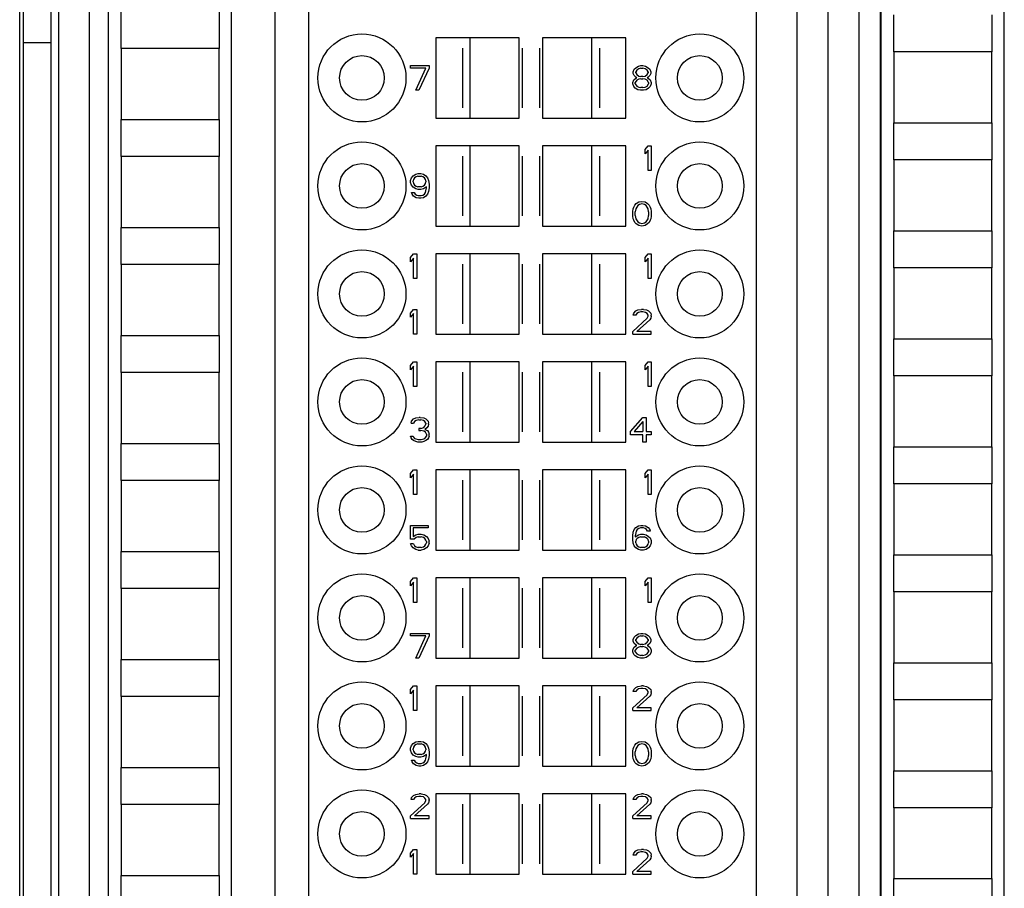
# Model space of a CAD drawing. Header units: millimetres. Extents: x 0 to 594, y 0 to 420.
# Tile 184 of 236: x 384 to 416, y 186 to 214. Entities that reach past the tile are written whole.
import ezdxf

# ---------------------------------------------------------------- set-up
doc = ezdxf.new("R2010")
doc.units = ezdxf.units.MM
doc.header["$LTSCALE"] = 32.67
doc.layers.get('0').update_dxf_attribs({"linetype": 'CONTINUOUS'})
doc.layers.add('INTFCLR_139', color=7, linetype='CONTINUOUS')

msp = doc.modelspace()

# ---------------------------------------------------------------- linework, layer by layer
at = {"color": 9, "linetype": 'CONTINUOUS'}
for p, q in [((386.28824, 237.39672), (386.28824, 147.6325)), ((409.2346, 147.6325), (409.2346, 237.39672)), ((411.23059, 237.39672), (411.23059, 147.6325)), ((385.28839, 236.39676), (385.28839, 148.63246)), ((410.23074, 236.39676), (410.23074, 148.63246))]:
    msp.add_line(p, q, dxfattribs=at)
at = {"color": 7, "linetype": 'CONTINUOUS'}
for p, q in [((384.15389, 236.51462), (384.15389, 148.51456)), ((385.04479, 236.51461), (385.04479, 148.51461)), ((385.05245, 148.51449), (385.05245, 236.51472)), ((384.03601, 148.63252), (384.03601, 236.39673)), ((386.90199, 227.11218), (386.90199, 157.71946)), ((390.90199, 157.74824), (390.90199, 227.07925)), ((411.94479, 227.01218), (411.94479, 157.61946)), ((415.94479, 157.64824), (415.94479, 226.97925)), ((411.93194, 158.17675), (411.93194, 226.85247)), ((392.30199, 224.11461), (392.30199, 161.11461)), ((393.40199, 161.11461), (393.40199, 224.11461)), ((407.90199, 224.11461), (407.90199, 161.11461)), ((387.32212, 212.81461), (387.32212, 214.01461)), ((390.49787, 214.01461), (390.49787, 212.81461)), ((412.36492, 212.71461), (412.36492, 213.91461)), ((415.54067, 213.91461), (415.54067, 212.71461)), ((400.22699, 213.16461), (397.52701, 213.16461)), ((397.52701, 213.16461), (397.52701, 210.56461)), ((398.62699, 213.16461), (398.62699, 210.56461)), ((400.22699, 210.56461), (400.22699, 213.16461)), ((403.67698, 213.16461), (400.97699, 213.16461)), ((400.97699, 213.16461), (400.97699, 210.56461)), ((402.57699, 210.56461), (402.57699, 213.16461)), ((403.67698, 210.56461), (403.67698, 213.16461)), ((384.15389, 213.01461), (385.05245, 213.01461)), ((385.05245, 213.00152), (384.15389, 213.00152)), ((387.32199, 212.81461), (387.32199, 210.51461)), ((390.49799, 212.81461), (387.32199, 212.81461)), ((390.49799, 210.51461), (390.49799, 212.81461)), ((415.54079, 212.71461), (412.36479, 212.71461)), ((412.36479, 212.71461), (412.36479, 210.41461)), ((415.54079, 210.41461), (415.54079, 212.71461)), ((396.70199, 212.26461), (397.30199, 212.26461)), ((396.70199, 212.1795), (396.70199, 212.26461)), ((397.30199, 212.26461), (397.30199, 212.1795)), ((403.95199, 212.14546), (404.00199, 212.19652)), ((404.00199, 212.19652), (404.08533, 212.24759)), ((404.08533, 212.24759), (404.16866, 212.26461)), ((404.16866, 212.26461), (404.23533, 212.26461)), ((404.23533, 212.26461), (404.31866, 212.24759)), ((404.31866, 212.24759), (404.40199, 212.19652)), ((404.40199, 212.19652), (404.45199, 212.14546)), ((397.20199, 212.1795), (396.70199, 212.1795)), ((396.86866, 211.46461), (397.20199, 212.1795)), ((397.30199, 212.1795), (396.96866, 211.46461)), ((403.91866, 212.06035), (403.95199, 212.14546)), ((403.91866, 212.00929), (403.91866, 212.06035)), ((403.95199, 211.9412), (403.91866, 212.00929)), ((404.00199, 211.89014), (403.95199, 211.9412)), ((404.03533, 212.11142), (404.00199, 212.06035)), ((404.00199, 212.02631), (404.00199, 212.06035)), ((404.00199, 212.02631), (404.03533, 211.97525)), ((404.03533, 211.87312), (404.00199, 211.89014)), ((404.10199, 212.16248), (404.03533, 212.11142)), ((404.03533, 211.97525), (404.10199, 211.92418)), ((404.16866, 212.1795), (404.10199, 212.16248)), ((404.10199, 211.92418), (404.16866, 211.90716)), ((404.16866, 212.1795), (404.23533, 212.1795)), ((404.23533, 211.90716), (404.16866, 211.90716)), ((404.30199, 212.16248), (404.23533, 212.1795)), ((404.23533, 211.90716), (404.30199, 211.92418)), ((404.36866, 212.11142), (404.30199, 212.16248)), ((404.30199, 211.92418), (404.36866, 211.97525)), ((404.40199, 212.06035), (404.36866, 212.11142)), ((404.36866, 211.97525), (404.40199, 212.02631)), ((404.40199, 211.89014), (404.36866, 211.87312)), ((404.40199, 212.06035), (404.40199, 212.02631)), ((404.45199, 211.9412), (404.40199, 211.89014)), ((404.45199, 212.14546), (404.48533, 212.06035)), ((404.48533, 212.00929), (404.45199, 211.9412)), ((404.48533, 212.06035), (404.48533, 212.00929)), ((403.90199, 211.71993), (403.93533, 211.80503)), ((403.90199, 211.66886), (403.90199, 211.71993)), ((403.93533, 211.58376), (403.90199, 211.66886)), ((403.93533, 211.80503), (404.00199, 211.8561)), ((403.98533, 211.53269), (403.93533, 211.58376)), ((404.03533, 211.78801), (403.98533, 211.71993)), ((403.98533, 211.66886), (403.98533, 211.71993)), ((403.98533, 211.66886), (404.03533, 211.60078)), ((404.00199, 211.8561), (404.03533, 211.87312)), ((404.10199, 211.82206), (404.03533, 211.78801)), ((404.03533, 211.60078), (404.10199, 211.56674)), ((404.16866, 211.83908), (404.10199, 211.82206)), ((404.10199, 211.56674), (404.16866, 211.54971)), ((404.16866, 211.83908), (404.23533, 211.83908)), ((404.30199, 211.82206), (404.23533, 211.83908)), ((404.23533, 211.54971), (404.30199, 211.56674)), ((404.36866, 211.78801), (404.30199, 211.82206)), ((404.30199, 211.56674), (404.36866, 211.60078)), ((404.36866, 211.87312), (404.40199, 211.8561)), ((404.41866, 211.71993), (404.36866, 211.78801)), ((404.36866, 211.60078), (404.41866, 211.66886)), ((404.40199, 211.8561), (404.46866, 211.80503)), ((404.41866, 211.71993), (404.41866, 211.66886)), ((404.46866, 211.58376), (404.41866, 211.53269)), ((404.46866, 211.80503), (404.50199, 211.71993)), ((404.50199, 211.66886), (404.46866, 211.58376)), ((404.50199, 211.71993), (404.50199, 211.66886)), ((396.96866, 211.46461), (396.86866, 211.46461)), ((404.06866, 211.48163), (403.98533, 211.53269)), ((404.15199, 211.46461), (404.06866, 211.48163)), ((404.25199, 211.46461), (404.15199, 211.46461)), ((404.23533, 211.54971), (404.16866, 211.54971)), ((404.33533, 211.48163), (404.25199, 211.46461)), ((404.41866, 211.53269), (404.33533, 211.48163)), ((387.32199, 210.51461), (390.49799, 210.51461)), ((387.32212, 209.31461), (387.32212, 210.51461)), ((390.49787, 210.51461), (390.49787, 209.31461)), ((397.52701, 210.56461), (400.22699, 210.56461)), ((400.97699, 210.56461), (403.67698, 210.56461)), ((412.36479, 210.41461), (415.54079, 210.41461)), ((412.36492, 209.21461), (412.36492, 210.41461)), ((415.54067, 210.41461), (415.54067, 209.21461)), ((400.22699, 209.66461), (397.52701, 209.66461)), ((397.52701, 209.66461), (397.52701, 207.06461)), ((398.62699, 209.66461), (398.62699, 207.06461)), ((400.22699, 207.06461), (400.22699, 209.66461)), ((403.67698, 209.66461), (400.97699, 209.66461)), ((400.97699, 209.66461), (400.97699, 207.06461)), ((402.57699, 207.06461), (402.57699, 209.66461)), ((403.67698, 207.06461), (403.67698, 209.66461)), ((404.30199, 209.54546), (404.40199, 209.66461)), ((404.40199, 209.66461), (404.50199, 209.66461)), ((404.50199, 209.66461), (404.50199, 208.86461)), ((404.30199, 209.40929), (404.30199, 209.54546)), ((404.40199, 209.52844), (404.30199, 209.40929)), ((404.40199, 208.86461), (404.40199, 209.52844)), ((390.49799, 209.31461), (387.32199, 209.31461)), ((387.32199, 209.31461), (387.32199, 207.01461)), ((390.49799, 207.01461), (390.49799, 209.31461)), ((415.54079, 209.21461), (412.36479, 209.21461)), ((412.36479, 209.21461), (412.36479, 206.91461)), ((415.54079, 206.91461), (415.54079, 209.21461)), ((396.73533, 208.62844), (396.78533, 208.69652)), ((396.78533, 208.69652), (396.86866, 208.74759)), ((396.86866, 208.74759), (396.95199, 208.76461)), ((396.95199, 208.76461), (397.03533, 208.76461)), ((397.03533, 208.76461), (397.11866, 208.74759)), ((397.11866, 208.74759), (397.20199, 208.69652)), ((397.20199, 208.69652), (397.25199, 208.62844)), ((404.50199, 208.86461), (404.40199, 208.86461)), ((396.70199, 208.54333), (396.73533, 208.62844)), ((396.70199, 208.47525), (396.70199, 208.54333)), ((396.73533, 208.39014), (396.70199, 208.47525)), ((396.78533, 208.32206), (396.73533, 208.39014)), ((396.80199, 208.57737), (396.78533, 208.52631)), ((396.78533, 208.49227), (396.78533, 208.52631)), ((396.78533, 208.49227), (396.80199, 208.4412)), ((396.83533, 208.62844), (396.80199, 208.57737)), ((396.80199, 208.4412), (396.83533, 208.39014)), ((396.88533, 208.66248), (396.83533, 208.62844)), ((396.83533, 208.39014), (396.88533, 208.3561)), ((396.93533, 208.6795), (396.88533, 208.66248)), ((396.93533, 208.6795), (397.05199, 208.6795)), ((397.10199, 208.66248), (397.05199, 208.6795)), ((397.15199, 208.62844), (397.10199, 208.66248)), ((397.10199, 208.3561), (397.15199, 208.39014)), ((397.18533, 208.57737), (397.15199, 208.62844)), ((397.15199, 208.39014), (397.18533, 208.4412)), ((397.20199, 208.52631), (397.18533, 208.57737)), ((397.18533, 208.4412), (397.20199, 208.49227)), ((397.20199, 208.52631), (397.20199, 208.49227)), ((397.25199, 208.62844), (397.28533, 208.54333)), ((397.28533, 208.54333), (397.30199, 208.42418)), ((397.30199, 208.42418), (397.30199, 208.30503)), ((396.73533, 208.15184), (396.81866, 208.15184)), ((396.75199, 208.10078), (396.73533, 208.15184)), ((396.80199, 208.03269), (396.75199, 208.10078)), ((396.86866, 208.27099), (396.78533, 208.32206)), ((396.81866, 208.15184), (396.85199, 208.10078)), ((396.85199, 208.10078), (396.90199, 208.06674)), ((396.95199, 208.25397), (396.86866, 208.27099)), ((396.88533, 208.3561), (396.93533, 208.33908)), ((396.90199, 208.06674), (396.95199, 208.04971)), ((397.05199, 208.33908), (396.93533, 208.33908)), ((397.03533, 208.25397), (396.95199, 208.25397)), ((396.95199, 208.04971), (397.05199, 208.04971)), ((397.11866, 208.27099), (397.03533, 208.25397)), ((397.05199, 208.33908), (397.10199, 208.3561)), ((397.05199, 208.04971), (397.10199, 208.06674)), ((397.10199, 208.06674), (397.15199, 208.10078)), ((397.21866, 208.33908), (397.11866, 208.27099)), ((397.15199, 208.10078), (397.18533, 208.15184)), ((397.18533, 208.15184), (397.20199, 208.20291)), ((397.20199, 208.20291), (397.21866, 208.30503)), ((397.25199, 208.10078), (397.20199, 208.03269)), ((397.21866, 208.30503), (397.21866, 208.33908)), ((397.28533, 208.18588), (397.25199, 208.10078)), ((397.30199, 208.30503), (397.28533, 208.18588)), ((396.88533, 207.98163), (396.80199, 208.03269)), ((396.96866, 207.96461), (396.88533, 207.98163)), ((397.03533, 207.96461), (396.96866, 207.96461)), ((397.11866, 207.98163), (397.03533, 207.96461)), ((397.20199, 208.03269), (397.11866, 207.98163)), ((403.93533, 207.67737), (403.96866, 207.74546)), ((403.96866, 207.74546), (404.01866, 207.79652)), ((404.06866, 207.72844), (404.00199, 207.62631)), ((404.01866, 207.79652), (404.10199, 207.84759)), ((404.11866, 207.76248), (404.06866, 207.72844)), ((404.10199, 207.84759), (404.20199, 207.86461)), ((404.20199, 207.7795), (404.11866, 207.76248)), ((404.20199, 207.86461), (404.30199, 207.84759)), ((404.28533, 207.76248), (404.20199, 207.7795)), ((404.33533, 207.72844), (404.28533, 207.76248)), ((404.30199, 207.84759), (404.38533, 207.79652)), ((404.40199, 207.62631), (404.33533, 207.72844)), ((404.38533, 207.79652), (404.43533, 207.74546)), ((404.43533, 207.74546), (404.46866, 207.67737)), ((403.90199, 207.5412), (403.91866, 207.62631)), ((403.90199, 207.38801), (403.90199, 207.5412)), ((403.91866, 207.62631), (403.93533, 207.67737)), ((404.00199, 207.62631), (403.98533, 207.52418)), ((403.98533, 207.40503), (403.98533, 207.52418)), ((404.41866, 207.52418), (404.40199, 207.62631)), ((404.41866, 207.52418), (404.41866, 207.40503)), ((404.46866, 207.67737), (404.48533, 207.62631)), ((404.48533, 207.62631), (404.50199, 207.5412)), ((404.50199, 207.5412), (404.50199, 207.38801)), ((403.91866, 207.30291), (403.90199, 207.38801)), ((403.93533, 207.25184), (403.91866, 207.30291)), ((403.96866, 207.18376), (403.93533, 207.25184)), ((404.01866, 207.13269), (403.96866, 207.18376)), ((403.98533, 207.40503), (404.00199, 207.30291)), ((404.00199, 207.30291), (404.06866, 207.20078)), ((404.10199, 207.08163), (404.01866, 207.13269)), ((404.06866, 207.20078), (404.11866, 207.16674)), ((404.11866, 207.16674), (404.20199, 207.14971)), ((404.20199, 207.14971), (404.28533, 207.16674)), ((404.28533, 207.16674), (404.33533, 207.20078)), ((404.38533, 207.13269), (404.30199, 207.08163)), ((404.33533, 207.20078), (404.40199, 207.30291)), ((404.43533, 207.18376), (404.38533, 207.13269)), ((404.40199, 207.30291), (404.41866, 207.40503)), ((404.46866, 207.25184), (404.43533, 207.18376)), ((404.48533, 207.30291), (404.46866, 207.25184)), ((404.50199, 207.38801), (404.48533, 207.30291)), ((387.32199, 207.01461), (390.49799, 207.01461)), ((387.32212, 205.81461), (387.32212, 207.01461)), ((390.49787, 207.01461), (390.49787, 205.81461)), ((397.52701, 207.06461), (400.22699, 207.06461)), ((400.97699, 207.06461), (403.67698, 207.06461)), ((404.20199, 207.06461), (404.10199, 207.08163)), ((404.30199, 207.08163), (404.20199, 207.06461)), ((412.36479, 206.91461), (415.54079, 206.91461)), ((412.36492, 205.71461), (412.36492, 206.91461)), ((415.54067, 206.91461), (415.54067, 205.71461)), ((396.70199, 206.04546), (396.80199, 206.16461)), ((396.80199, 206.16461), (396.90199, 206.16461)), ((396.90199, 206.16461), (396.90199, 205.36461)), ((400.22699, 206.16461), (397.52701, 206.16461)), ((397.52701, 206.16461), (397.52701, 203.56461)), ((398.62699, 206.16461), (398.62699, 203.56461)), ((400.22699, 203.56461), (400.22699, 206.16461)), ((403.67698, 206.16461), (400.97699, 206.16461)), ((400.97699, 206.16461), (400.97699, 203.56461)), ((402.57699, 203.56461), (402.57699, 206.16461)), ((403.67698, 203.56461), (403.67698, 206.16461)), ((404.30199, 206.04546), (404.40199, 206.16461)), ((404.40199, 206.16461), (404.50199, 206.16461)), ((404.50199, 206.16461), (404.50199, 205.36461)), ((390.49799, 205.81461), (387.32199, 205.81461)), ((387.32199, 205.81461), (387.32199, 203.51461)), ((390.49799, 203.51461), (390.49799, 205.81461)), ((396.70199, 205.90929), (396.70199, 206.04546)), ((396.80199, 206.02844), (396.70199, 205.90929)), ((396.80199, 205.36461), (396.80199, 206.02844)), ((404.30199, 205.90929), (404.30199, 206.04546)), ((404.40199, 206.02844), (404.30199, 205.90929)), ((404.40199, 205.36461), (404.40199, 206.02844)), ((415.54079, 205.71461), (412.36479, 205.71461)), ((412.36479, 205.71461), (412.36479, 203.41461)), ((415.54079, 203.41461), (415.54079, 205.71461)), ((396.90199, 205.36461), (396.80199, 205.36461)), ((404.50199, 205.36461), (404.40199, 205.36461)), ((396.70199, 204.24546), (396.80199, 204.36461)), ((396.70199, 204.10929), (396.70199, 204.24546)), ((396.80199, 204.22844), (396.70199, 204.10929)), ((396.80199, 204.36461), (396.90199, 204.36461)), ((396.80199, 203.56461), (396.80199, 204.22844)), ((396.90199, 204.36461), (396.90199, 203.56461)), ((403.91866, 204.17737), (403.93533, 204.24546)), ((403.93533, 204.24546), (404.00199, 204.31354)), ((404.00199, 204.31354), (404.06866, 204.34759)), ((404.03533, 204.22844), (404.00199, 204.17737)), ((404.08533, 204.26248), (404.03533, 204.22844)), ((404.06866, 204.34759), (404.18533, 204.36461)), ((404.16866, 204.2795), (404.08533, 204.26248)), ((404.23533, 204.2795), (404.16866, 204.2795)), ((404.25199, 204.36461), (404.18533, 204.36461)), ((404.31866, 204.26248), (404.23533, 204.2795)), ((404.25199, 204.36461), (404.35199, 204.34759)), ((404.36866, 204.22844), (404.31866, 204.26248)), ((404.35199, 204.34759), (404.41866, 204.31354)), ((404.40199, 204.17737), (404.36866, 204.22844)), ((404.41866, 204.31354), (404.48533, 204.24546)), ((404.48533, 204.24546), (404.50199, 204.17737)), ((403.90199, 203.64971), (404.36866, 204.07525)), ((404.00199, 204.17737), (403.91866, 204.17737)), ((404.45199, 204.02418), (404.03533, 203.64971)), ((404.36866, 204.07525), (404.40199, 204.14333)), ((404.40199, 204.14333), (404.40199, 204.17737)), ((404.48533, 204.07525), (404.45199, 204.02418)), ((404.50199, 204.14333), (404.48533, 204.07525)), ((404.50199, 204.14333), (404.50199, 204.17737)), ((403.90199, 203.56461), (403.90199, 203.64971)), ((404.50199, 203.64971), (404.03533, 203.64971)), ((404.50199, 203.56461), (404.50199, 203.64971)), ((387.32199, 203.51461), (390.49799, 203.51461)), ((387.32212, 202.31461), (387.32212, 203.51461)), ((390.49787, 203.51461), (390.49787, 202.31461)), ((396.90199, 203.56461), (396.80199, 203.56461)), ((397.52701, 203.56461), (400.22699, 203.56461)), ((400.97699, 203.56461), (403.67698, 203.56461)), ((403.90199, 203.56461), (404.50199, 203.56461)), ((412.36479, 203.41461), (415.54079, 203.41461)), ((412.36492, 202.21461), (412.36492, 203.41461)), ((415.54067, 203.41461), (415.54067, 202.21461)), ((396.70199, 202.54546), (396.80199, 202.66461)), ((396.80199, 202.66461), (396.90199, 202.66461)), ((396.90199, 202.66461), (396.90199, 201.86461)), ((400.22699, 202.66461), (397.52701, 202.66461)), ((397.52701, 202.66461), (397.52701, 200.06461)), ((398.62699, 202.66461), (398.62699, 200.06461)), ((400.22699, 200.06461), (400.22699, 202.66461)), ((403.67698, 202.66461), (400.97699, 202.66461)), ((400.97699, 202.66461), (400.97699, 200.06461)), ((402.57699, 200.06461), (402.57699, 202.66461)), ((403.67698, 200.06461), (403.67698, 202.66461)), ((404.30199, 202.54546), (404.40199, 202.66461)), ((404.40199, 202.66461), (404.50199, 202.66461)), ((404.50199, 202.66461), (404.50199, 201.86461)), ((390.49799, 202.31461), (387.32199, 202.31461)), ((387.32199, 202.31461), (387.32199, 200.01461)), ((390.49799, 200.01461), (390.49799, 202.31461)), ((396.70199, 202.40929), (396.70199, 202.54546)), ((396.80199, 202.52844), (396.70199, 202.40929)), ((396.80199, 201.86461), (396.80199, 202.52844)), ((404.30199, 202.40929), (404.30199, 202.54546)), ((404.40199, 202.52844), (404.30199, 202.40929)), ((404.40199, 201.86461), (404.40199, 202.52844)), ((415.54079, 202.21461), (412.36479, 202.21461)), ((412.36479, 202.21461), (412.36479, 199.91461)), ((415.54079, 199.91461), (415.54079, 202.21461)), ((396.90199, 201.86461), (396.80199, 201.86461)), ((404.50199, 201.86461), (404.40199, 201.86461)), ((396.71866, 200.67737), (396.73533, 200.74546)), ((396.73533, 200.74546), (396.80199, 200.81354)), ((396.80199, 200.81354), (396.86866, 200.84759)), ((396.83533, 200.72844), (396.80199, 200.67737)), ((396.88533, 200.76248), (396.83533, 200.72844)), ((396.86866, 200.84759), (396.98533, 200.86461)), ((396.96866, 200.7795), (396.88533, 200.76248)), ((396.96866, 200.7795), (397.03533, 200.7795)), ((397.01866, 200.86461), (396.98533, 200.86461)), ((397.01866, 200.86461), (397.13533, 200.84759)), ((397.11866, 200.76248), (397.03533, 200.7795)), ((397.16866, 200.72844), (397.11866, 200.76248)), ((397.13533, 200.84759), (397.20199, 200.81354)), ((397.20199, 200.67737), (397.16866, 200.72844)), ((397.20199, 200.81354), (397.26866, 200.74546)), ((397.26866, 200.74546), (397.28533, 200.67737)), ((403.83533, 200.40503), (404.23533, 200.86461)), ((404.23533, 200.72844), (403.95199, 200.40503)), ((404.23533, 200.86461), (404.33533, 200.86461)), ((404.23533, 200.72844), (404.23533, 200.40503)), ((404.33533, 200.86461), (404.33533, 200.40503)), ((396.71866, 200.67737), (396.80199, 200.67737)), ((397.03533, 200.50716), (396.96866, 200.50716)), ((396.96866, 200.50716), (396.96866, 200.43908)), ((396.96866, 200.43908), (397.03533, 200.43908)), ((397.03533, 200.50716), (397.13533, 200.5412)), ((397.13533, 200.42206), (397.03533, 200.43908)), ((397.13533, 200.5412), (397.16866, 200.57525)), ((397.18533, 200.38801), (397.13533, 200.42206)), ((397.16866, 200.57525), (397.20199, 200.64333)), ((397.23533, 200.52418), (397.16866, 200.47312)), ((397.16866, 200.47312), (397.25199, 200.43908)), ((397.21866, 200.31993), (397.18533, 200.38801)), ((397.20199, 200.67737), (397.20199, 200.64333)), ((397.26866, 200.57525), (397.23533, 200.52418)), ((397.25199, 200.43908), (397.28533, 200.38801)), ((397.28533, 200.64333), (397.26866, 200.57525)), ((397.28533, 200.64333), (397.28533, 200.67737)), ((397.28533, 200.38801), (397.30199, 200.31993)), ((403.83533, 200.30291), (403.83533, 200.40503)), ((403.95199, 200.40503), (404.23533, 200.40503)), ((404.33533, 200.40503), (404.50199, 200.40503)), ((404.50199, 200.40503), (404.50199, 200.30291)), ((396.70199, 200.25184), (396.78533, 200.25184)), ((396.71866, 200.20078), (396.70199, 200.25184)), ((396.75199, 200.14971), (396.71866, 200.20078)), ((396.80199, 200.11567), (396.75199, 200.14971)), ((396.78533, 200.25184), (396.80199, 200.2178)), ((396.80199, 200.2178), (396.83533, 200.18376)), ((396.86866, 200.08163), (396.80199, 200.11567)), ((396.83533, 200.18376), (396.86866, 200.16674)), ((396.86866, 200.16674), (396.95199, 200.14971)), ((396.93533, 200.06461), (396.86866, 200.08163)), ((396.95199, 200.14971), (397.05199, 200.14971)), ((397.05199, 200.14971), (397.13533, 200.16674)), ((397.13533, 200.08163), (397.06866, 200.06461)), ((397.13533, 200.16674), (397.16866, 200.18376)), ((397.20199, 200.11567), (397.13533, 200.08163)), ((397.16866, 200.18376), (397.20199, 200.2178)), ((397.20199, 200.2178), (397.21866, 200.25184)), ((397.25199, 200.14971), (397.20199, 200.11567)), ((397.21866, 200.31993), (397.21866, 200.25184)), ((397.28533, 200.20078), (397.25199, 200.14971)), ((397.30199, 200.25184), (397.28533, 200.20078)), ((397.30199, 200.25184), (397.30199, 200.31993)), ((404.23533, 200.30291), (403.83533, 200.30291)), ((404.23533, 200.06461), (404.23533, 200.30291)), ((404.50199, 200.30291), (404.33533, 200.30291)), ((404.33533, 200.30291), (404.33533, 200.06461)), ((387.32199, 200.01461), (390.49799, 200.01461)), ((387.32212, 198.81461), (387.32212, 200.01461)), ((390.49787, 200.01461), (390.49787, 198.81461)), ((397.06866, 200.06461), (396.93533, 200.06461)), ((397.52701, 200.06461), (400.22699, 200.06461)), ((400.97699, 200.06461), (403.67698, 200.06461)), ((404.33533, 200.06461), (404.23533, 200.06461)), ((412.36479, 199.91461), (415.54079, 199.91461)), ((412.36492, 198.71461), (412.36492, 199.91461)), ((415.54067, 199.91461), (415.54067, 198.71461)), ((396.70199, 199.04546), (396.80199, 199.16461)), ((396.80199, 199.16461), (396.90199, 199.16461)), ((396.90199, 199.16461), (396.90199, 198.36461)), ((400.22699, 199.16461), (397.52701, 199.16461)), ((397.52701, 199.16461), (397.52701, 196.56461)), ((398.62699, 199.16461), (398.62699, 196.56461)), ((400.22699, 196.56461), (400.22699, 199.16461)), ((403.67698, 199.16461), (400.97699, 199.16461)), ((400.97699, 199.16461), (400.97699, 196.56461)), ((402.57699, 196.56461), (402.57699, 199.16461)), ((403.67698, 196.56461), (403.67698, 199.16461)), ((404.30199, 199.04546), (404.40199, 199.16461)), ((404.40199, 199.16461), (404.50199, 199.16461)), ((404.50199, 199.16461), (404.50199, 198.36461)), ((390.49799, 198.81461), (387.32199, 198.81461)), ((387.32199, 198.81461), (387.32199, 196.51461)), ((390.49799, 196.51461), (390.49799, 198.81461)), ((396.70199, 198.90929), (396.70199, 199.04546)), ((396.80199, 199.02844), (396.70199, 198.90929)), ((396.80199, 198.36461), (396.80199, 199.02844)), ((404.30199, 198.90929), (404.30199, 199.04546)), ((404.40199, 199.02844), (404.30199, 198.90929)), ((404.40199, 198.36461), (404.40199, 199.02844)), ((415.54079, 198.71461), (412.36479, 198.71461)), ((412.36479, 198.71461), (412.36479, 196.41461)), ((415.54079, 196.41461), (415.54079, 198.71461)), ((396.90199, 198.36461), (396.80199, 198.36461)), ((404.50199, 198.36461), (404.40199, 198.36461)), ((396.70199, 197.36461), (397.26866, 197.36461)), ((396.70199, 196.92206), (396.70199, 197.36461)), ((397.26866, 197.2795), (396.78533, 197.2795)), ((396.78533, 197.2795), (396.78533, 197.00716)), ((397.26866, 197.36461), (397.26866, 197.2795)), ((403.91866, 197.14333), (403.95199, 197.22844)), ((403.95199, 197.22844), (404.00199, 197.29652)), ((404.00199, 197.29652), (404.08533, 197.34759)), ((404.05199, 197.22844), (404.01866, 197.17737)), ((404.10199, 197.26248), (404.05199, 197.22844)), ((404.08533, 197.34759), (404.16866, 197.36461)), ((404.15199, 197.2795), (404.10199, 197.26248)), ((404.25199, 197.2795), (404.15199, 197.2795)), ((404.16866, 197.36461), (404.23533, 197.36461)), ((404.23533, 197.36461), (404.31866, 197.34759)), ((404.30199, 197.26248), (404.25199, 197.2795)), ((404.35199, 197.22844), (404.30199, 197.26248)), ((404.31866, 197.34759), (404.40199, 197.29652)), ((404.38533, 197.17737), (404.35199, 197.22844)), ((404.40199, 197.29652), (404.45199, 197.22844)), ((404.45199, 197.22844), (404.46866, 197.17737)), ((396.81866, 196.92206), (396.70199, 196.92206)), ((396.78533, 197.00716), (396.86866, 197.05823)), ((396.88533, 196.97312), (396.81866, 196.92206)), ((396.86866, 197.05823), (396.95199, 197.07525)), ((396.95199, 196.99014), (396.88533, 196.97312)), ((396.95199, 197.07525), (397.05199, 197.07525)), ((396.95199, 196.99014), (397.05199, 196.99014)), ((397.05199, 197.07525), (397.13533, 197.05823)), ((397.11866, 196.97312), (397.05199, 196.99014)), ((397.16866, 196.93908), (397.11866, 196.97312)), ((397.13533, 197.05823), (397.21866, 197.00716)), ((397.20199, 196.88801), (397.16866, 196.93908)), ((397.21866, 196.83695), (397.20199, 196.88801)), ((397.21866, 197.00716), (397.26866, 196.93908)), ((397.26866, 196.93908), (397.30199, 196.85397)), ((403.90199, 197.02418), (403.91866, 197.14333)), ((403.90199, 196.90503), (403.90199, 197.02418)), ((403.91866, 196.78588), (403.90199, 196.90503)), ((404.00199, 197.12631), (403.98533, 197.02418)), ((403.98533, 196.99014), (404.08533, 197.05823)), ((403.98533, 197.02418), (403.98533, 196.99014)), ((404.01866, 197.17737), (404.00199, 197.12631)), ((404.01866, 196.90503), (404.00199, 196.85397)), ((404.05199, 196.93908), (404.01866, 196.90503)), ((404.10199, 196.97312), (404.05199, 196.93908)), ((404.08533, 197.05823), (404.16866, 197.07525)), ((404.15199, 196.99014), (404.10199, 196.97312)), ((404.15199, 196.99014), (404.26866, 196.99014)), ((404.16866, 197.07525), (404.25199, 197.07525)), ((404.25199, 197.07525), (404.33533, 197.05823)), ((404.31866, 196.97312), (404.26866, 196.99014)), ((404.36866, 196.93908), (404.31866, 196.97312)), ((404.33533, 197.05823), (404.41866, 197.00716)), ((404.40199, 196.90503), (404.36866, 196.93908)), ((404.46866, 197.17737), (404.38533, 197.17737)), ((404.41866, 196.85397), (404.40199, 196.90503)), ((404.41866, 197.00716), (404.46866, 196.9561)), ((404.46866, 196.9561), (404.50199, 196.87099)), ((396.80199, 196.76886), (396.70199, 196.76886)), ((396.73533, 196.70078), (396.70199, 196.76886)), ((396.78533, 196.63269), (396.73533, 196.70078)), ((396.86866, 196.58163), (396.78533, 196.63269)), ((396.80199, 196.76886), (396.83533, 196.70078)), ((396.83533, 196.70078), (396.88533, 196.66674)), ((396.95199, 196.56461), (396.86866, 196.58163)), ((396.88533, 196.66674), (396.95199, 196.64971)), ((397.05199, 196.64971), (396.95199, 196.64971)), ((396.95199, 196.56461), (397.05199, 196.56461)), ((397.05199, 196.64971), (397.11866, 196.66674)), ((397.13533, 196.58163), (397.05199, 196.56461)), ((397.11866, 196.66674), (397.16866, 196.70078)), ((397.21866, 196.63269), (397.13533, 196.58163)), ((397.16866, 196.70078), (397.20199, 196.75184)), ((397.20199, 196.75184), (397.21866, 196.80291)), ((397.21866, 196.83695), (397.21866, 196.80291)), ((397.26866, 196.70078), (397.21866, 196.63269)), ((397.30199, 196.78588), (397.26866, 196.70078)), ((397.30199, 196.78588), (397.30199, 196.85397)), ((397.52701, 196.56461), (400.22699, 196.56461)), ((400.97699, 196.56461), (403.67698, 196.56461)), ((403.95199, 196.70078), (403.91866, 196.78588)), ((404.00199, 196.63269), (403.95199, 196.70078)), ((404.00199, 196.80291), (404.00199, 196.85397)), ((404.00199, 196.80291), (404.01866, 196.75184)), ((404.08533, 196.58163), (404.00199, 196.63269)), ((404.01866, 196.75184), (404.05199, 196.70078)), ((404.05199, 196.70078), (404.10199, 196.66674)), ((404.16866, 196.56461), (404.08533, 196.58163)), ((404.10199, 196.66674), (404.15199, 196.64971)), ((404.26866, 196.64971), (404.15199, 196.64971)), ((404.25199, 196.56461), (404.16866, 196.56461)), ((404.33533, 196.58163), (404.25199, 196.56461)), ((404.26866, 196.64971), (404.31866, 196.66674)), ((404.31866, 196.66674), (404.36866, 196.70078)), ((404.41866, 196.63269), (404.33533, 196.58163)), ((404.36866, 196.70078), (404.40199, 196.75184)), ((404.40199, 196.75184), (404.41866, 196.80291)), ((404.41866, 196.85397), (404.41866, 196.80291)), ((404.46866, 196.70078), (404.41866, 196.63269)), ((404.50199, 196.78588), (404.46866, 196.70078)), ((404.50199, 196.87099), (404.50199, 196.78588)), ((387.32199, 196.51461), (390.49799, 196.51461)), ((387.32212, 195.31461), (387.32212, 196.51461)), ((390.49787, 196.51461), (390.49787, 195.31461)), ((412.36479, 196.41461), (415.54079, 196.41461)), ((412.36492, 195.21461), (412.36492, 196.41461)), ((415.54067, 196.41461), (415.54067, 195.21461)), ((396.70199, 195.54307), (396.80199, 195.66222)), ((396.80199, 195.66222), (396.90199, 195.66222)), ((396.90199, 195.66222), (396.90199, 194.86222)), ((400.22699, 195.66461), (397.52701, 195.66461)), ((397.52701, 195.66461), (397.52701, 193.06461)), ((398.62699, 195.66461), (398.62699, 193.06461)), ((400.22699, 193.06461), (400.22699, 195.66461)), ((403.67698, 195.66461), (400.97699, 195.66461)), ((400.97699, 195.66461), (400.97699, 193.06461)), ((402.57699, 193.06461), (402.57699, 195.66461)), ((403.67698, 193.06461), (403.67698, 195.66461)), ((404.30199, 195.54546), (404.40199, 195.66461)), ((404.40199, 195.66461), (404.50199, 195.66461)), ((404.50199, 195.66461), (404.50199, 194.86461)), ((390.49799, 195.31461), (387.32199, 195.31461)), ((387.32199, 195.31461), (387.32199, 193.01461)), ((390.49799, 193.01461), (390.49799, 195.31461)), ((396.70199, 195.4069), (396.70199, 195.54307)), ((396.80199, 195.52605), (396.70199, 195.4069)), ((396.80199, 194.86222), (396.80199, 195.52605)), ((404.30199, 195.40929), (404.30199, 195.54546)), ((404.40199, 195.52844), (404.30199, 195.40929)), ((404.40199, 194.86461), (404.40199, 195.52844)), ((415.54079, 195.21461), (412.36479, 195.21461)), ((412.36479, 195.21461), (412.36479, 192.91461)), ((415.54079, 192.91461), (415.54079, 195.21461)), ((396.90199, 194.86222), (396.80199, 194.86222)), ((404.50199, 194.86461), (404.40199, 194.86461)), ((396.70199, 193.86461), (397.30199, 193.86461)), ((396.70199, 193.7795), (396.70199, 193.86461)), ((397.20199, 193.7795), (396.70199, 193.7795)), ((396.86866, 193.06461), (397.20199, 193.7795)), ((397.30199, 193.7795), (396.96866, 193.06461)), ((397.30199, 193.86461), (397.30199, 193.7795)), ((403.91866, 193.66035), (403.95199, 193.74546)), ((403.95199, 193.74546), (404.00199, 193.79652)), ((404.00199, 193.79652), (404.08533, 193.84759)), ((404.03533, 193.71142), (404.00199, 193.66035)), ((404.10199, 193.76248), (404.03533, 193.71142)), ((404.08533, 193.84759), (404.16866, 193.86461)), ((404.16866, 193.7795), (404.10199, 193.76248)), ((404.16866, 193.86461), (404.23533, 193.86461)), ((404.16866, 193.7795), (404.23533, 193.7795)), ((404.23533, 193.86461), (404.31866, 193.84759)), ((404.30199, 193.76248), (404.23533, 193.7795)), ((404.36866, 193.71142), (404.30199, 193.76248)), ((404.31866, 193.84759), (404.40199, 193.79652)), ((404.40199, 193.66035), (404.36866, 193.71142)), ((404.40199, 193.79652), (404.45199, 193.74546)), ((404.45199, 193.74546), (404.48533, 193.66035)), ((403.90199, 193.31993), (403.93533, 193.40503)), ((403.91866, 193.60929), (403.91866, 193.66035)), ((403.95199, 193.5412), (403.91866, 193.60929)), ((403.93533, 193.40503), (404.00199, 193.4561)), ((404.00199, 193.49014), (403.95199, 193.5412)), ((404.03533, 193.38801), (403.98533, 193.31993)), ((404.00199, 193.62631), (404.00199, 193.66035)), ((404.00199, 193.62631), (404.03533, 193.57525)), ((404.03533, 193.47312), (404.00199, 193.49014)), ((404.00199, 193.4561), (404.03533, 193.47312)), ((404.03533, 193.57525), (404.10199, 193.52418)), ((404.10199, 193.42206), (404.03533, 193.38801)), ((404.10199, 193.52418), (404.16866, 193.50716)), ((404.16866, 193.43908), (404.10199, 193.42206)), ((404.23533, 193.50716), (404.16866, 193.50716)), ((404.16866, 193.43908), (404.23533, 193.43908)), ((404.23533, 193.50716), (404.30199, 193.52418)), ((404.30199, 193.42206), (404.23533, 193.43908)), ((404.30199, 193.52418), (404.36866, 193.57525)), ((404.36866, 193.38801), (404.30199, 193.42206)), ((404.36866, 193.57525), (404.40199, 193.62631)), ((404.40199, 193.49014), (404.36866, 193.47312)), ((404.36866, 193.47312), (404.40199, 193.4561)), ((404.41866, 193.31993), (404.36866, 193.38801)), ((404.40199, 193.66035), (404.40199, 193.62631)), ((404.45199, 193.5412), (404.40199, 193.49014)), ((404.40199, 193.4561), (404.46866, 193.40503)), ((404.48533, 193.60929), (404.45199, 193.5412)), ((404.46866, 193.40503), (404.50199, 193.31993)), ((404.48533, 193.66035), (404.48533, 193.60929)), ((396.96866, 193.06461), (396.86866, 193.06461)), ((397.52701, 193.06461), (400.22699, 193.06461)), ((400.97699, 193.06461), (403.67698, 193.06461)), ((403.90199, 193.26886), (403.90199, 193.31993)), ((403.93533, 193.18376), (403.90199, 193.26886)), ((403.98533, 193.13269), (403.93533, 193.18376)), ((403.98533, 193.26886), (403.98533, 193.31993)), ((403.98533, 193.26886), (404.03533, 193.20078)), ((404.06866, 193.08163), (403.98533, 193.13269)), ((404.03533, 193.20078), (404.10199, 193.16674)), ((404.15199, 193.06461), (404.06866, 193.08163)), ((404.10199, 193.16674), (404.16866, 193.14971)), ((404.25199, 193.06461), (404.15199, 193.06461)), ((404.23533, 193.14971), (404.16866, 193.14971)), ((404.23533, 193.14971), (404.30199, 193.16674)), ((404.33533, 193.08163), (404.25199, 193.06461)), ((404.30199, 193.16674), (404.36866, 193.20078)), ((404.41866, 193.13269), (404.33533, 193.08163)), ((404.36866, 193.20078), (404.41866, 193.26886)), ((404.41866, 193.31993), (404.41866, 193.26886)), ((404.46866, 193.18376), (404.41866, 193.13269)), ((404.50199, 193.26886), (404.46866, 193.18376)), ((404.50199, 193.31993), (404.50199, 193.26886)), ((387.32199, 193.01461), (390.49799, 193.01461)), ((387.32212, 191.81461), (387.32212, 193.01461)), ((390.49787, 193.01461), (390.49787, 191.81461)), ((412.36479, 192.91461), (415.54079, 192.91461)), ((412.36492, 191.71461), (412.36492, 192.91461)), ((415.54067, 192.91461), (415.54067, 191.71461)), ((396.70199, 192.04546), (396.80199, 192.16461)), ((396.80199, 192.16461), (396.90199, 192.16461)), ((396.90199, 192.16461), (396.90199, 191.36461)), ((400.22699, 192.16461), (397.52701, 192.16461)), ((397.52701, 192.16461), (397.52701, 189.56461)), ((398.62699, 192.16461), (398.62699, 189.56461)), ((400.22699, 189.56461), (400.22699, 192.16461)), ((403.67698, 192.16461), (400.97699, 192.16461)), ((400.97699, 192.16461), (400.97699, 189.56461)), ((402.57699, 189.56461), (402.57699, 192.16461)), ((403.67698, 189.56461), (403.67698, 192.16461)), ((403.93533, 192.04546), (404.00199, 192.11354)), ((404.00199, 192.11354), (404.06866, 192.14759)), ((404.06866, 192.14759), (404.18533, 192.16461)), ((404.25199, 192.16461), (404.18533, 192.16461)), ((404.25199, 192.16461), (404.35199, 192.14759)), ((404.35199, 192.14759), (404.41866, 192.11354)), ((404.41866, 192.11354), (404.48533, 192.04546)), ((390.49799, 191.81461), (387.32199, 191.81461)), ((387.32199, 191.81461), (387.32199, 189.51461)), ((390.49799, 189.51461), (390.49799, 191.81461)), ((396.70199, 191.90929), (396.70199, 192.04546)), ((396.80199, 192.02844), (396.70199, 191.90929)), ((396.80199, 191.36461), (396.80199, 192.02844)), ((403.90199, 191.44971), (404.36866, 191.87525)), ((403.91866, 191.97737), (403.93533, 192.04546)), ((404.00199, 191.97737), (403.91866, 191.97737)), ((404.03533, 192.02844), (404.00199, 191.97737)), ((404.08533, 192.06248), (404.03533, 192.02844)), ((404.45199, 191.82418), (404.03533, 191.44971)), ((404.16866, 192.0795), (404.08533, 192.06248)), ((404.23533, 192.0795), (404.16866, 192.0795)), ((404.31866, 192.06248), (404.23533, 192.0795)), ((404.36866, 192.02844), (404.31866, 192.06248)), ((404.40199, 191.97737), (404.36866, 192.02844)), ((404.36866, 191.87525), (404.40199, 191.94333)), ((404.40199, 191.94333), (404.40199, 191.97737)), ((404.48533, 191.87525), (404.45199, 191.82418)), ((404.48533, 192.04546), (404.50199, 191.97737)), ((404.50199, 191.94333), (404.48533, 191.87525)), ((404.50199, 191.94333), (404.50199, 191.97737)), ((415.54079, 191.71461), (412.36479, 191.71461)), ((412.36479, 191.71461), (412.36479, 189.41461)), ((415.54079, 189.41461), (415.54079, 191.71461)), ((396.90199, 191.36461), (396.80199, 191.36461)), ((403.90199, 191.36461), (403.90199, 191.44971)), ((403.90199, 191.36461), (404.50199, 191.36461)), ((404.50199, 191.44971), (404.03533, 191.44971)), ((404.50199, 191.36461), (404.50199, 191.44971)), ((396.70199, 190.14333), (396.73533, 190.22844)), ((396.73533, 190.22844), (396.78533, 190.29652)), ((396.78533, 190.29652), (396.86866, 190.34759)), ((396.80199, 190.17737), (396.78533, 190.12631)), ((396.83533, 190.22844), (396.80199, 190.17737)), ((396.88533, 190.26248), (396.83533, 190.22844)), ((396.86866, 190.34759), (396.95199, 190.36461)), ((396.93533, 190.2795), (396.88533, 190.26248)), ((396.93533, 190.2795), (397.05199, 190.2795)), ((396.95199, 190.36461), (397.03533, 190.36461)), ((397.03533, 190.36461), (397.11866, 190.34759)), ((397.10199, 190.26248), (397.05199, 190.2795)), ((397.15199, 190.22844), (397.10199, 190.26248)), ((397.11866, 190.34759), (397.20199, 190.29652)), ((397.18533, 190.17737), (397.15199, 190.22844)), ((397.20199, 190.12631), (397.18533, 190.17737)), ((397.20199, 190.29652), (397.25199, 190.22844)), ((397.25199, 190.22844), (397.28533, 190.14333)), ((403.91866, 190.12631), (403.93533, 190.17737)), ((403.93533, 190.17737), (403.96866, 190.24546)), ((403.96866, 190.24546), (404.01866, 190.29652)), ((404.06866, 190.22844), (404.00199, 190.12631)), ((404.01866, 190.29652), (404.10199, 190.34759)), ((404.11866, 190.26248), (404.06866, 190.22844)), ((404.10199, 190.34759), (404.20199, 190.36461)), ((404.20199, 190.2795), (404.11866, 190.26248)), ((404.20199, 190.36461), (404.30199, 190.34759)), ((404.28533, 190.26248), (404.20199, 190.2795)), ((404.33533, 190.22844), (404.28533, 190.26248)), ((404.30199, 190.34759), (404.38533, 190.29652)), ((404.40199, 190.12631), (404.33533, 190.22844)), ((404.38533, 190.29652), (404.43533, 190.24546)), ((404.43533, 190.24546), (404.46866, 190.17737)), ((404.46866, 190.17737), (404.48533, 190.12631)), ((396.70199, 190.07525), (396.70199, 190.14333)), ((396.73533, 189.99014), (396.70199, 190.07525)), ((396.78533, 189.92206), (396.73533, 189.99014)), ((396.78533, 190.09227), (396.78533, 190.12631)), ((396.78533, 190.09227), (396.80199, 190.0412)), ((396.86866, 189.87099), (396.78533, 189.92206)), ((396.80199, 190.0412), (396.83533, 189.99014)), ((396.83533, 189.99014), (396.88533, 189.9561)), ((396.95199, 189.85397), (396.86866, 189.87099)), ((396.88533, 189.9561), (396.93533, 189.93908)), ((397.05199, 189.93908), (396.93533, 189.93908)), ((397.11866, 189.87099), (397.03533, 189.85397)), ((397.05199, 189.93908), (397.10199, 189.9561)), ((397.10199, 189.9561), (397.15199, 189.99014)), ((397.21866, 189.93908), (397.11866, 189.87099)), ((397.15199, 189.99014), (397.18533, 190.0412)), ((397.18533, 190.0412), (397.20199, 190.09227)), ((397.20199, 190.12631), (397.20199, 190.09227)), ((397.20199, 189.80291), (397.21866, 189.90503)), ((397.21866, 189.90503), (397.21866, 189.93908)), ((397.28533, 190.14333), (397.30199, 190.02418)), ((397.30199, 189.90503), (397.28533, 189.78588)), ((397.30199, 190.02418), (397.30199, 189.90503)), ((403.90199, 190.0412), (403.91866, 190.12631)), ((403.90199, 189.88801), (403.90199, 190.0412)), ((403.91866, 189.80291), (403.90199, 189.88801)), ((404.00199, 190.12631), (403.98533, 190.02418)), ((403.98533, 189.90503), (403.98533, 190.02418)), ((403.98533, 189.90503), (404.00199, 189.80291)), ((404.41866, 190.02418), (404.40199, 190.12631)), ((404.40199, 189.80291), (404.41866, 189.90503)), ((404.41866, 190.02418), (404.41866, 189.90503)), ((404.48533, 190.12631), (404.50199, 190.0412)), ((404.50199, 189.88801), (404.48533, 189.80291)), ((404.50199, 190.0412), (404.50199, 189.88801)), ((396.73533, 189.75184), (396.81866, 189.75184)), ((396.75199, 189.70078), (396.73533, 189.75184)), ((396.80199, 189.63269), (396.75199, 189.70078)), ((396.88533, 189.58163), (396.80199, 189.63269)), ((396.81866, 189.75184), (396.85199, 189.70078)), ((396.85199, 189.70078), (396.90199, 189.66674)), ((396.96866, 189.56461), (396.88533, 189.58163)), ((396.90199, 189.66674), (396.95199, 189.64971)), ((397.03533, 189.85397), (396.95199, 189.85397)), ((396.95199, 189.64971), (397.05199, 189.64971)), ((397.03533, 189.56461), (396.96866, 189.56461)), ((397.11866, 189.58163), (397.03533, 189.56461)), ((397.05199, 189.64971), (397.10199, 189.66674)), ((397.10199, 189.66674), (397.15199, 189.70078)), ((397.20199, 189.63269), (397.11866, 189.58163)), ((397.15199, 189.70078), (397.18533, 189.75184)), ((397.18533, 189.75184), (397.20199, 189.80291)), ((397.25199, 189.70078), (397.20199, 189.63269)), ((397.28533, 189.78588), (397.25199, 189.70078)), ((397.52701, 189.56461), (400.22699, 189.56461)), ((400.97699, 189.56461), (403.67698, 189.56461)), ((403.93533, 189.75184), (403.91866, 189.80291)), ((403.96866, 189.68376), (403.93533, 189.75184)), ((404.01866, 189.63269), (403.96866, 189.68376)), ((404.00199, 189.80291), (404.06866, 189.70078)), ((404.10199, 189.58163), (404.01866, 189.63269)), ((404.06866, 189.70078), (404.11866, 189.66674)), ((404.20199, 189.56461), (404.10199, 189.58163)), ((404.11866, 189.66674), (404.20199, 189.64971)), ((404.20199, 189.64971), (404.28533, 189.66674)), ((404.30199, 189.58163), (404.20199, 189.56461)), ((404.28533, 189.66674), (404.33533, 189.70078)), ((404.38533, 189.63269), (404.30199, 189.58163)), ((404.33533, 189.70078), (404.40199, 189.80291)), ((404.43533, 189.68376), (404.38533, 189.63269)), ((404.46866, 189.75184), (404.43533, 189.68376)), ((404.48533, 189.80291), (404.46866, 189.75184)), ((387.32199, 189.51461), (390.49799, 189.51461)), ((387.32212, 188.31461), (387.32212, 189.51461)), ((390.49787, 189.51461), (390.49787, 188.31461)), ((412.36479, 189.41461), (415.54079, 189.41461)), ((412.36492, 188.21461), (412.36492, 189.41461)), ((415.54067, 189.41461), (415.54067, 188.21461)), ((396.73533, 188.54546), (396.80199, 188.61354)), ((396.80199, 188.61354), (396.86866, 188.64759)), ((396.86866, 188.64759), (396.98533, 188.66461)), ((397.05199, 188.66461), (396.98533, 188.66461)), ((397.05199, 188.66461), (397.15199, 188.64759)), ((397.15199, 188.64759), (397.21866, 188.61354)), ((397.21866, 188.61354), (397.28533, 188.54546)), ((400.22699, 188.66461), (397.52701, 188.66461)), ((397.52701, 188.66461), (397.52701, 186.06461)), ((398.62699, 188.66461), (398.62699, 186.06461)), ((400.22699, 186.06461), (400.22699, 188.66461)), ((403.67698, 188.66461), (400.97699, 188.66461)), ((400.97699, 188.66461), (400.97699, 186.06461)), ((402.57699, 186.06461), (402.57699, 188.66461)), ((403.67698, 186.06461), (403.67698, 188.66461)), ((403.93533, 188.54546), (404.00199, 188.61354)), ((404.00199, 188.61354), (404.06866, 188.64759)), ((404.06866, 188.64759), (404.18533, 188.66461)), ((404.25199, 188.66461), (404.18533, 188.66461)), ((404.25199, 188.66461), (404.35199, 188.64759)), ((404.35199, 188.64759), (404.41866, 188.61354)), ((404.41866, 188.61354), (404.48533, 188.54546)), ((390.49799, 188.31461), (387.32199, 188.31461)), ((387.32199, 188.31461), (387.32199, 186.01461)), ((390.49799, 186.01461), (390.49799, 188.31461)), ((396.70199, 187.94971), (397.16866, 188.37525)), ((396.71866, 188.47737), (396.73533, 188.54546)), ((396.80199, 188.47737), (396.71866, 188.47737)), ((396.83533, 188.52844), (396.80199, 188.47737)), ((396.88533, 188.56248), (396.83533, 188.52844)), ((397.25199, 188.32418), (396.83533, 187.94971)), ((396.96866, 188.5795), (396.88533, 188.56248)), ((397.03533, 188.5795), (396.96866, 188.5795)), ((397.11866, 188.56248), (397.03533, 188.5795)), ((397.16866, 188.52844), (397.11866, 188.56248)), ((397.20199, 188.47737), (397.16866, 188.52844)), ((397.16866, 188.37525), (397.20199, 188.44333)), ((397.20199, 188.44333), (397.20199, 188.47737)), ((397.28533, 188.37525), (397.25199, 188.32418)), ((397.28533, 188.54546), (397.30199, 188.47737)), ((397.30199, 188.44333), (397.28533, 188.37525)), ((397.30199, 188.44333), (397.30199, 188.47737)), ((403.90199, 187.94971), (404.36866, 188.37525)), ((403.91866, 188.47737), (403.93533, 188.54546)), ((404.00199, 188.47737), (403.91866, 188.47737)), ((404.03533, 188.52844), (404.00199, 188.47737)), ((404.08533, 188.56248), (404.03533, 188.52844)), ((404.45199, 188.32418), (404.03533, 187.94971)), ((404.16866, 188.5795), (404.08533, 188.56248)), ((404.23533, 188.5795), (404.16866, 188.5795)), ((404.31866, 188.56248), (404.23533, 188.5795)), ((404.36866, 188.52844), (404.31866, 188.56248)), ((404.40199, 188.47737), (404.36866, 188.52844)), ((404.36866, 188.37525), (404.40199, 188.44333)), ((404.40199, 188.44333), (404.40199, 188.47737)), ((404.48533, 188.37525), (404.45199, 188.32418)), ((404.48533, 188.54546), (404.50199, 188.47737)), ((404.50199, 188.44333), (404.48533, 188.37525)), ((404.50199, 188.44333), (404.50199, 188.47737)), ((396.70199, 187.86461), (396.70199, 187.94971)), ((397.30199, 187.94971), (396.83533, 187.94971)), ((397.30199, 187.86461), (397.30199, 187.94971)), ((403.90199, 187.86461), (403.90199, 187.94971)), ((404.50199, 187.94971), (404.03533, 187.94971)), ((404.50199, 187.86461), (404.50199, 187.94971)), ((415.54079, 188.21461), (412.36479, 188.21461)), ((412.36479, 188.21461), (412.36479, 185.91461)), ((415.54079, 185.91461), (415.54079, 188.21461)), ((396.70199, 187.86461), (397.30199, 187.86461)), ((403.90199, 187.86461), (404.50199, 187.86461)), ((396.70199, 186.74546), (396.80199, 186.86461)), ((396.70199, 186.60929), (396.70199, 186.74546)), ((396.80199, 186.72844), (396.70199, 186.60929)), ((396.80199, 186.86461), (396.90199, 186.86461)), ((396.80199, 186.06461), (396.80199, 186.72844)), ((396.90199, 186.86461), (396.90199, 186.06461)), ((403.91866, 186.67737), (403.93533, 186.74546)), ((404.00199, 186.67737), (403.91866, 186.67737)), ((403.93533, 186.74546), (404.00199, 186.81354)), ((404.00199, 186.81354), (404.06866, 186.84759)), ((404.03533, 186.72844), (404.00199, 186.67737)), ((404.08533, 186.76248), (404.03533, 186.72844)), ((404.06866, 186.84759), (404.18533, 186.86461)), ((404.16866, 186.7795), (404.08533, 186.76248)), ((404.23533, 186.7795), (404.16866, 186.7795)), ((404.25199, 186.86461), (404.18533, 186.86461)), ((404.31866, 186.76248), (404.23533, 186.7795)), ((404.25199, 186.86461), (404.35199, 186.84759)), ((404.36866, 186.72844), (404.31866, 186.76248)), ((404.35199, 186.84759), (404.41866, 186.81354)), ((404.40199, 186.67737), (404.36866, 186.72844)), ((404.40199, 186.64333), (404.40199, 186.67737)), ((404.41866, 186.81354), (404.48533, 186.74546)), ((404.48533, 186.74546), (404.50199, 186.67737)), ((404.50199, 186.64333), (404.50199, 186.67737)), ((403.90199, 186.14971), (404.36866, 186.57525)), ((404.45199, 186.52418), (404.03533, 186.14971)), ((404.36866, 186.57525), (404.40199, 186.64333)), ((404.48533, 186.57525), (404.45199, 186.52418)), ((404.50199, 186.64333), (404.48533, 186.57525)), ((396.90199, 186.06461), (396.80199, 186.06461)), ((397.52701, 186.06461), (400.22699, 186.06461)), ((400.97699, 186.06461), (403.67698, 186.06461)), ((403.90199, 186.06461), (403.90199, 186.14971)), ((403.90199, 186.06461), (404.50199, 186.06461)), ((404.50199, 186.14971), (404.03533, 186.14971)), ((404.50199, 186.06461), (404.50199, 186.14971)), ((387.32199, 186.01461), (390.49799, 186.01461)), ((387.32212, 184.81461), (387.32212, 186.01461)), ((390.49787, 186.01461), (390.49787, 184.81461)), ((412.36479, 185.91461), (415.54079, 185.91461)), ((412.36492, 184.71461), (412.36492, 185.91461)), ((415.54067, 185.91461), (415.54067, 184.71461))]:
    msp.add_line(p, q, dxfattribs=at)
for centre, radius in [((395.12699, 211.86461), 1.425), ((406.07699, 211.86461), 1.425), ((395.12699, 211.86461), 0.725), ((406.07699, 211.86461), 0.725), ((395.12699, 208.36461), 1.425), ((406.07699, 208.36461), 1.425), ((395.12699, 208.36461), 0.725), ((406.07699, 208.36461), 0.725), ((395.12699, 204.86461), 1.425), ((406.07699, 204.86461), 1.425), ((395.12699, 204.86461), 0.725), ((406.07699, 204.86461), 0.725), ((395.12699, 201.36461), 1.425), ((406.07699, 201.36461), 1.425), ((395.12699, 201.36461), 0.725), ((406.07699, 201.36461), 0.725), ((395.12699, 197.86461), 1.425), ((406.07699, 197.86461), 1.425), ((395.12699, 197.86461), 0.725), ((406.07699, 197.86461), 0.725), ((395.12699, 194.36461), 1.425), ((406.07699, 194.36461), 1.425), ((395.12699, 194.36461), 0.725), ((406.07699, 194.36461), 0.725), ((395.12699, 190.86461), 1.425), ((406.07699, 190.86461), 1.425), ((395.12699, 190.86461), 0.725), ((406.07699, 190.86461), 0.725), ((395.12699, 187.36461), 1.425), ((406.07699, 187.36461), 1.425), ((395.12699, 187.36461), 0.725), ((406.07699, 187.36461), 0.725)]:
    msp.add_circle(centre, radius, dxfattribs=at)
at = {"layer": 'INTFCLR_139', "color": 7, "linetype": 'CONTINUOUS'}
for p, q in [((398.38199, 212.83422), (398.38199, 210.89499)), ((398.38299, 212.83303), (398.38299, 210.89619)), ((400.32099, 212.83303), (400.32099, 210.89619)), ((400.32199, 212.83422), (400.32199, 210.89499)), ((400.88199, 212.83422), (400.88199, 210.89499)), ((400.88299, 212.83303), (400.88299, 210.89619)), ((402.82099, 212.83303), (402.82099, 210.89619)), ((402.82199, 212.83422), (402.82199, 210.89499)), ((398.38199, 209.33422), (398.38199, 207.39499)), ((398.38299, 209.33303), (398.38299, 207.39619)), ((400.32099, 209.33303), (400.32099, 207.39619)), ((400.32199, 209.33422), (400.32199, 207.39499)), ((400.88199, 209.33422), (400.88199, 207.39499)), ((400.88299, 209.33303), (400.88299, 207.39619)), ((402.82099, 209.33303), (402.82099, 207.39619)), ((402.82199, 209.33422), (402.82199, 207.39499)), ((398.38199, 205.83422), (398.38199, 203.89499)), ((398.38299, 205.83303), (398.38299, 203.89619)), ((400.32099, 205.83303), (400.32099, 203.89619)), ((400.32199, 205.83422), (400.32199, 203.89499)), ((400.88199, 205.83422), (400.88199, 203.89499)), ((400.88299, 205.83303), (400.88299, 203.89619)), ((402.82099, 205.83303), (402.82099, 203.89619)), ((402.82199, 205.83422), (402.82199, 203.89499)), ((398.38199, 202.33422), (398.38199, 200.39499)), ((398.38299, 202.33303), (398.38299, 200.39619)), ((400.32099, 202.33303), (400.32099, 200.39619)), ((400.32199, 202.33422), (400.32199, 200.39499)), ((400.88199, 202.33422), (400.88199, 200.39499)), ((400.88299, 202.33303), (400.88299, 200.39619)), ((402.82099, 202.33303), (402.82099, 200.39619)), ((402.82199, 202.33422), (402.82199, 200.39499)), ((398.38199, 198.83422), (398.38199, 196.89499)), ((398.38299, 198.83303), (398.38299, 196.89619)), ((400.32099, 198.83303), (400.32099, 196.89619)), ((400.32199, 198.83422), (400.32199, 196.89499)), ((400.88199, 198.83422), (400.88199, 196.89499)), ((400.88299, 198.83303), (400.88299, 196.89619)), ((402.82099, 198.83303), (402.82099, 196.89619)), ((402.82199, 198.83422), (402.82199, 196.89499)), ((398.38199, 195.33422), (398.38199, 193.39499)), ((398.38299, 195.33303), (398.38299, 193.39619)), ((400.32099, 195.33303), (400.32099, 193.39619)), ((400.32199, 195.33422), (400.32199, 193.39499)), ((400.88199, 195.33422), (400.88199, 193.39499)), ((400.88299, 195.33303), (400.88299, 193.39619)), ((402.82099, 195.33303), (402.82099, 193.39619)), ((402.82199, 195.33422), (402.82199, 193.39499)), ((398.38199, 191.83422), (398.38199, 189.89499)), ((398.38299, 191.83303), (398.38299, 189.89619)), ((400.32099, 191.83303), (400.32099, 189.89619)), ((400.32199, 191.83422), (400.32199, 189.89499)), ((400.88199, 191.83422), (400.88199, 189.89499)), ((400.88299, 191.83303), (400.88299, 189.89619)), ((402.82099, 191.83303), (402.82099, 189.89619)), ((402.82199, 191.83422), (402.82199, 189.89499)), ((398.38199, 188.33422), (398.38199, 186.39499)), ((398.38299, 188.33303), (398.38299, 186.39619)), ((400.32099, 188.33303), (400.32099, 186.39619)), ((400.32199, 188.33422), (400.32199, 186.39499)), ((400.88199, 188.33422), (400.88199, 186.39499)), ((400.88299, 188.33303), (400.88299, 186.39619)), ((402.82099, 188.33303), (402.82099, 186.39619)), ((402.82199, 188.33422), (402.82199, 186.39499))]:
    msp.add_line(p, q, dxfattribs=at)

doc.saveas('drawing.dxf')
